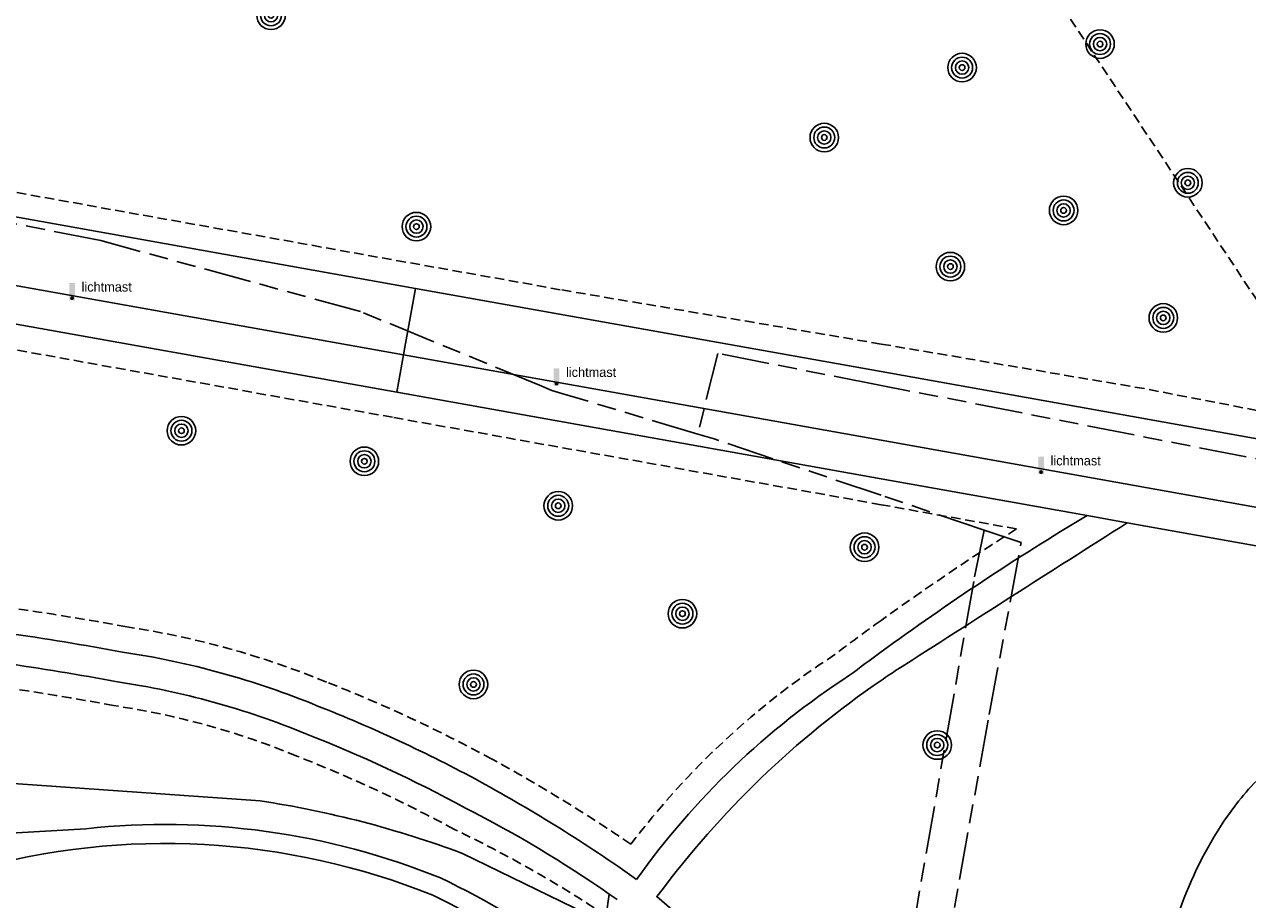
# Model space of a CAD drawing. Extents: x 168491 to 169507, y 481494 to 482503.
# Tile 36 of 108: x 168955 to 169019, y 482029 to 482075. Entities that reach past the tile are written whole.
import ezdxf

# ---------------------------------------------------------------- set-up
doc = ezdxf.new("R2010")
doc.units = 0
doc.header["$LTSCALE"] = 0.5
doc.linetypes.add('KAD', pattern=[12, 5, -1, 2, -1, 2, -1])
doc.linetypes.add('STIPPELFIJN', pattern=[1.5, 1, -0.5])
doc.layers.get('0').update_dxf_attribs({"linetype": 'CONTINUOUS'})
for name, color, linetype in [('G01', 3, 'KAD'), ('G_BTD', 3, 'CONTINUOUS'), ('G_OWT', 7, 'CONTINUOUS'), ('G_WGD', 2, 'CONTINUOUS'), ('G_WTD', 4, 'CONTINUOUS'), ('PPAL', 7, 'CONTINUOUS'), ('PVGO', 7, 'CONTINUOUS')]:
    doc.layers.add(name, color=color, linetype=linetype)

# ---------------------------------------------------------------- blocks, each defined once
blk = doc.blocks.new('BOOM')
at = {"color": 0}
for radius in [0.75, 0.55, 0.35, 0.15]:
    blk.add_circle((0, 0), radius, dxfattribs=at)
blk = doc.blocks.new('PAAL')
at = {"linetype": 'ByBlock', "lineweight": -2}
h = blk.add_hatch(color=0, dxfattribs=at)
h.dxf.hatch_style = 1
h.paths.add_polyline_path([(0.15, 0.8), (-0.15, 0.8), (-0.15, -0.1), (0, -0.1, -0.414214), (-0.1, 0, -1), (0.1, 0, -0.414214), (0, -0.1), (0.15, -0.1)])
at = {"linetype": 'ByBlock', "lineweight": -2, "true_color": 0x681648}
h = blk.add_hatch(color=219, dxfattribs=at)
h.dxf.hatch_style = 1
h.paths.add_polyline_path([(-0.1, 0, 1), (0.1, 0, 1)])
at = {"color": 0, "linetype": 'ByBlock', "lineweight": -2}
blk.add_attdef('PAAL', (0.5, 0.35), '', height=0.5, dxfattribs=at)

msp = doc.modelspace()

# ---------------------------------------------------------------- linework, layer by layer
at = {"layer": 'G01'}
for points in [[(168990.373, 482053.852), (168983.226, 482055.989), (168982.702, 482056.146), (168982.06, 482056.411), (168972.665, 482060.284), (168959.015, 482064.011), (168952.564, 482065.284), (168946.58, 482067.985), (168930.484, 482070.994), (168926.686, 482070.388), (168921.112, 482071.488), (168894.965, 482076.507), (168893.913, 482076.719), (168884.488, 482078.62), (168881.115, 482079.332)], [(169000, 482056.4095), (168991.423, 482058.088), (168990.373, 482053.852)], [(169117.104, 482044.64), (169113.99, 482039.502), (169106.937, 482038.112), (169100.238, 482038.392), (169089.844, 482038.827), (169000, 482056.4095)], [(169000, 482050.6368), (168991.242, 482053.593), (168990.373, 482053.852)], [(169005.409, 482048.811), (169000, 482050.6368)], [(169005.409, 482048.811), (169004.866, 482046.112), (169000.612, 482021.75), (169000, 482018.081)], [(169000, 482007.3859), (169000.92, 482012.749), (169005.684, 482039.127), (169007.365, 482048.151), (169005.409, 482048.811)]]:
    msp.add_lwpolyline(points, dxfattribs=at)
at = {"layer": 'G_BTD', "linetype": 'STIPPELFIJN', "lineweight": -3, "transparency": 33554687}
for points in [[(169000.004, 482090.632), (169024.154, 482054.24)], [(169000, 482058.5799), (168983.153, 482061.434), (168944.704, 482068.301), (168942.447, 482069.083), (168939.801, 482073.816), (168939.918, 482075.666), (168949.452, 482082.497), (168953.616, 482081.501), (168959.531, 482079.686), (168968.131, 482079.33), (168975.759, 482080.113), (168996.501, 482088.012), (168998.314, 482089.861)], [(168974.333, 482054.731), (168939.626, 482060.938)], [(169024.154, 482054.24), (169013.818, 482056.239), (169000, 482058.5799)], [(169000, 482050.1415), (168974.333, 482054.731)], [(169007.122, 482048.868), (169000, 482050.1415)]]:
    msp.add_lwpolyline(points, dxfattribs=at)
for points in [[(169007.122, 482048.868, 0.0152869), (169000, 482044.0614, 0.0152869)], [(168960.376, 482043.724, 0.0204308), (168948.021, 482045.486)], [(168970.87, 482040.826, 0.0602727), (168960.376, 482043.724)], [(169000, 482044.0614, 0.0053512), (168997.578, 482042.277)], [(168997.578, 482042.277, 0.0864586), (168986.857, 482032.305)], [(168959.685, 482039.593, 0.0206218), (168947.601, 482041.321)], [(168979.574, 482036.774, 0.030796), (168970.87, 482040.826)], [(168969.309, 482036.941, 0.0607832), (168959.685, 482039.593)], [(168977.587, 482033.088, 0.0308926), (168969.309, 482036.941)], [(168986.857, 482032.305, 0.024891), (168979.574, 482036.774)], [(168985.566, 482028.559, 0.0347038), (168977.587, 482033.088)]]:
    msp.add_lwpolyline(points, format="xyb", dxfattribs=at)
at = {"layer": 'G_OWT', "linetype": 'Continuous', "lineweight": 25, "transparency": 33554687}
for points in [[(168967.388, 482034.585), (168951.661, 482035.683), (168937.414, 482035.76), (168928.821, 482034.542), (168928.58, 482034.61)], [(168985.15, 482028.36), (168978.02, 482031.822)]]:
    msp.add_lwpolyline(points, dxfattribs=at)
msp.add_lwpolyline([(168978.02, 482031.822, 0.0516212), (168967.388, 482034.585)], format="xyb", dxfattribs=at)
at = {"layer": 'G_WGD', "lineweight": -3, "transparency": 33554687}
for points in [[(168974.918, 482058.005), (168890.61, 482073.068)], [(168975.543, 482061.504), (168974.992, 482058.419), (168974.918, 482058.005)], [(168974.918, 482058.005), (168974.569, 482056.05)], [(169000, 482053.5237), (168974.918, 482058.005)], [(169046.779, 482045.166), (169000, 482053.5237)], [(169012.935, 482049.19), (169010.821, 482049.568)]]:
    msp.add_lwpolyline(points, dxfattribs=at)
at = {"layer": 'G_WGD', "linetype": 'Continuous', "lineweight": 25, "transparency": 33554687}
for points in [[(168941.119, 482067.659), (168975.543, 482061.504)], [(168974.569, 482056.05), (168938.786, 482062.449)], [(168975.543, 482061.504), (169000, 482057.1306)], [(169000, 482057.1306), (169025.23, 482052.619)], [(169000, 482051.5028), (168974.569, 482056.05)], [(169010.821, 482049.568), (169000, 482051.5028)], [(169033.048, 482045.593), (169012.935, 482049.19)], [(168985.726, 482029.691), (168985.566, 482028.559)], [(168988.315, 482029.664), (168988.222, 482029.556), (168989.271, 482028.648)]]:
    msp.add_lwpolyline(points, dxfattribs=at)
for points in [[(169010.821, 482049.568, 0.0232013), (169000, 482042.4057, 0.0232013)], [(169000.874, 482041.496, -0.0008525), (169012.935, 482049.19)], [(168960.155, 482042.402, 0.020555), (168947.895, 482044.152)], [(168959.893, 482040.839, 0.0205728), (168947.746, 482042.575)], [(168970.371, 482039.583, 0.0603891), (168960.155, 482042.402)], [(169000, 482042.4057, 0.0036785), (168998.347, 482041.179)], [(168998.347, 482041.179, 0.0945947), (168987.163, 482030.459)], [(169000, 482040.9108, -0.0053445), (169000.874, 482041.496)], [(168969.78, 482038.113, 0.0604866), (168959.893, 482040.839)], [(168988.315, 482029.664, -0.0829696), (169000, 482040.9108, -0.0829696)], [(168978.933, 482035.597, 0.0307935), (168970.371, 482039.583)], [(168978.174, 482034.206, 0.0308302), (168969.78, 482038.113)], [(169018.781, 482034.566, -0.076356), (169021.153, 482036.817)], [(168987.163, 482030.459, 0.0288867), (168978.933, 482035.597)], [(168985.726, 482029.691, 0.0345802), (168978.174, 482034.206)], [(169016.161, 482030.073, -0.0671086), (169018.781, 482034.566)], [(169014.903, 482025.28, -0.0775805), (169016.161, 482030.073)]]:
    msp.add_lwpolyline(points, format="xyb", dxfattribs=at)
at = {"layer": 'G_WGD', "lineweight": -3, "transparency": 33554687}
msp.add_lwpolyline([(168986.137, 482029.403, 0.0044071), (168985.726, 482029.691)], format="xyb", dxfattribs=at)
at = {"layer": 'G_WTD', "linetype": 'Continuous', "lineweight": 25, "transparency": 33554687}
msp.add_lwpolyline([(168892.144, 482066.304), (168891.176, 482067.25), (168892.708, 482068.818), (168894.104, 482064.947), (168897.224, 482054.338), (168903.032, 482045.725), (168908.911, 482038.879), (168911.857, 482036.63), (168919.566, 482033.041), (168929.876, 482031.701), (168937.774, 482031.917), (168948.205, 482032.543), (168958.234, 482033.123)], dxfattribs=at)
for points in [[(168958.234, 482033.123, -0.1231759), (168976.858, 482030.543)], [(168976.452, 482029.629, 0.1649662), (168952.241, 482030.957)], [(168976.858, 482030.543, -0.038398), (168984.059, 482026.328)], [(168983.499, 482025.499, 0.0382376), (168976.452, 482029.629)]]:
    msp.add_lwpolyline(points, format="xyb", dxfattribs=at)

# ---------------------------------------------------------------- block references
at = {"layer": 'PPAL', "linetype": 'Continuous', "lineweight": 13, "transparency": 33554687}
for p in [(168957.505, 482060.983), (168982.952, 482056.501), (169008.404, 482051.855)]:
    msp.add_blockref('PAAL', p, dxfattribs=at).add_auto_attribs({'PAAL': 'lichtmast'})
at = {"layer": 'PVGO', "linetype": 'Continuous', "lineweight": 0, "transparency": 33554687}
for p in [(168967.957, 482075.847), (169011.503, 482074.335), (169004.258, 482073.098), (168997.02, 482069.426), (169016.116, 482067.047), (169009.59, 482065.597), (168975.595, 482064.745), (169003.642, 482062.645), (169014.826, 482059.953), (168963.252, 482054.028), (168972.86, 482052.42), (168983.045, 482050.084), (168999.135, 482047.908), (168999.135, 482047.908), (168989.567, 482044.417), (168978.592, 482040.701), (169002.951, 482037.518)]:
    msp.add_blockref('BOOM', p, dxfattribs=at)

doc.saveas('drawing.dxf')
